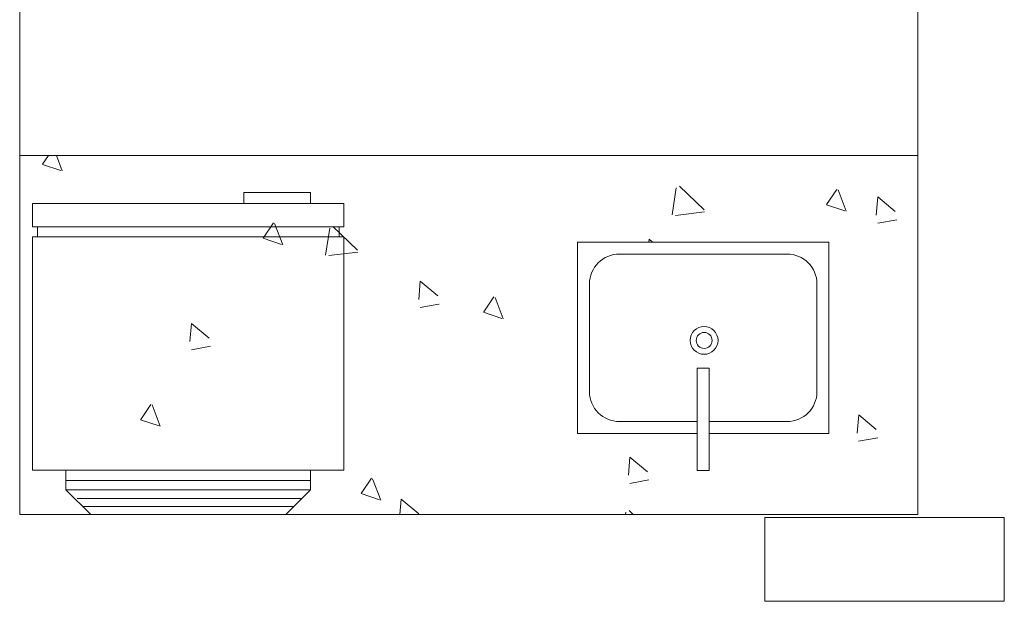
# Model space of a CAD drawing. Header units: feet. Extents: x 8 to 127, y 6 to 90.
# Tile 152 of 256: x 26.865 to 27.688, y 55.654 to 56.141. Entities that reach past the tile are written whole.
import ezdxf

# ---------------------------------------------------------------- set-up
doc = ezdxf.new("R2010")
doc.units = ezdxf.units.FT
doc.header["$MEASUREMENT"] = 0
doc.layers.get('0').update_dxf_attribs({"lineweight": 18})
for name, color, linetype in [('Alvenaria', 7, 'Continuous'), ('FINA', 7, 'Continuous'), ('MOBILIÁRIO 01', 250, 'Continuous'), ('MOBILIÁRIO2', 250, 'Continuous'), ('NO ESPESSURA', 250, 'Continuous')]:
    doc.layers.add(name, color=color, linetype=linetype)

msp = doc.modelspace()

# ---------------------------------------------------------------- linework, layer by layer
at = {"lineweight": 5}
for p, q in [((27.33113, 55.95468), (27.33113, 55.79468)), ((27.33113, 55.95468), (27.54113, 55.95468)), ((27.54113, 55.95468), (27.54113, 55.79468)), ((27.36613, 55.94468), (27.50613, 55.94468)), ((27.34113, 55.91968), (27.34113, 55.82968)), ((27.53113, 55.91968), (27.53113, 55.82968)), ((27.43113, 55.76385), (27.43113, 55.84926)), ((27.43113, 55.84926), (27.44113, 55.84926)), ((27.44113, 55.76385), (27.44113, 55.84926)), ((27.36613, 55.80468), (27.43113, 55.80468)), ((27.44113, 55.80468), (27.50613, 55.80468)), ((27.33113, 55.79468), (27.43113, 55.79468)), ((27.44113, 55.79468), (27.54113, 55.79468)), ((27.43113, 55.76385), (27.44113, 55.76385))]:
    msp.add_line(p, q, dxfattribs=at)
for radius in [0.01161, 0.00663]:
    msp.add_circle((27.43687, 55.87248), radius, dxfattribs=at)
for centre, start, end in [((27.36613, 55.91968), 90, 180), ((27.50613, 55.91968), 0, 90), ((27.36613, 55.82968), 180, 270), ((27.50613, 55.82968), 270, 0)]:
    msp.add_arc(centre, 0.025, start, end, dxfattribs=at)
at = {"layer": 'Alvenaria', "lineweight": 5}
for p, q in [((26.86522, 56.72695), (26.86522, 55.72695)), ((27.61522, 55.72695), (27.61522, 56.55195)), ((26.86522, 55.72695), (27.61522, 55.72695))]:
    msp.add_line(p, q, dxfattribs=at)
at = {"layer": 'FINA', "linetype": 'Continuous', "lineweight": 5}
for p, q in [((27.68758, 55.72445), (27.48758, 55.72445)), ((27.48758, 55.72445), (27.48758, 55.65445)), ((27.68758, 55.65445), (27.68758, 55.72445)), ((27.48758, 55.65445), (27.68758, 55.65445))]:
    msp.add_line(p, q, dxfattribs=at)
at = {"layer": 'MOBILIÁRIO 01', "lineweight": 5}
for p, q in [((26.86522, 55.72695), (26.86522, 56.02695)), ((26.86522, 56.02695), (27.61522, 56.02695)), ((27.61522, 55.72695), (27.61522, 56.02695)), ((27.61522, 55.72695), (26.86522, 55.72695))]:
    msp.add_line(p, q, dxfattribs=at)
at = {"layer": 'MOBILIÁRIO2', "lineweight": 5}
for p, q in [((27.10818, 55.99624), (27.05246, 55.99624)), ((27.05246, 55.99624), (27.05246, 55.98695)), ((27.10818, 55.98695), (27.10818, 55.99624)), ((27.10818, 55.98695), (27.05246, 55.98695)), ((26.88016, 55.96735), (26.87603, 55.96735)), ((27.13191, 55.96735), (26.88016, 55.96735)), ((27.13603, 55.96735), (27.13191, 55.96735)), ((26.88016, 55.95909), (26.87603, 55.95909)), ((26.88016, 55.95909), (27.13191, 55.95909)), ((27.13603, 55.95909), (27.13191, 55.95909)), ((26.90389, 55.76409), (26.87603, 55.76409)), ((27.10818, 55.76409), (26.90389, 55.76409)), ((26.90389, 55.75547), (27.10818, 55.75547)), ((26.90389, 55.74759), (27.10818, 55.74759)), ((26.91335, 55.74033), (27.10092, 55.74033)), ((26.91777, 55.73371), (27.0943, 55.73371))]:
    msp.add_line(p, q, dxfattribs=at)
at = {"layer": 'MOBILIÁRIO2', "lineweight": 5, "ltscale": 10}
for p, q in [((26.87603, 55.96735), (26.87603, 55.98695)), ((26.87603, 55.98695), (27.05246, 55.98695)), ((27.10818, 55.98695), (27.13603, 55.98695)), ((27.13603, 55.98695), (27.13603, 55.96735)), ((26.88016, 55.95909), (26.88016, 55.96735)), ((27.13191, 55.96735), (27.13191, 55.95909)), ((26.87603, 55.76409), (26.87603, 55.95909)), ((27.13603, 55.95909), (27.13603, 55.76409)), ((26.90389, 55.74759), (26.90389, 55.76409)), ((27.13603, 55.76409), (27.10818, 55.76409)), ((27.10818, 55.74759), (27.10818, 55.76409)), ((26.92452, 55.72695), (26.90389, 55.74759)), ((27.10818, 55.74759), (27.08754, 55.72695)), ((26.92452, 55.72695), (27.08754, 55.72695))]:
    msp.add_line(p, q, dxfattribs=at)
at = {"layer": 'NO ESPESSURA', "linetype": 'Continuous', "lineweight": 5}
for p, q in [((26.88917, 56.02695), (26.88438, 56.01985)), ((26.89582, 56.02695), (26.90069, 56.01427)), ((26.88431, 56.01964), (26.89965, 56.01449)), ((27.41359, 56.00005), (27.41009, 55.97746)), ((27.41626, 56.00131), (27.43688, 55.98152)), ((27.54773, 55.99869), (27.53921, 55.98606)), ((27.54869, 55.99826), (27.55552, 55.98048)), ((27.58193, 55.99246), (27.5806, 55.97728)), ((27.58191, 55.99246), (27.59651, 55.98022)), ((27.41295, 55.97701), (27.43708, 55.97982)), ((27.53913, 55.98585), (27.55448, 55.9807)), ((27.07709, 55.97068), (27.06857, 55.95805)), ((27.58187, 55.97043), (27.59779, 55.97336)), ((27.07805, 55.97025), (27.08488, 55.95247)), ((27.12412, 55.96637), (27.12062, 55.94378)), ((27.12679, 55.96763), (27.14741, 55.94785)), ((27.06849, 55.95784), (27.08384, 55.95269)), ((27.39087, 55.95722), (27.39065, 55.95468)), ((27.39086, 55.95722), (27.39388, 55.95468)), ((27.12348, 55.94334), (27.14761, 55.94615)), ((27.19982, 55.92197), (27.19849, 55.90679)), ((27.1998, 55.92198), (27.21439, 55.90973)), ((27.26128, 55.90888), (27.25276, 55.89625)), ((27.26224, 55.90845), (27.26906, 55.89066)), ((27.19975, 55.89994), (27.21522, 55.90279)), ((27.21522, 55.90279), (27.21567, 55.90288)), ((27.25268, 55.89604), (27.26803, 55.89089)), ((27.00876, 55.88673), (27.00743, 55.87155)), ((27.00874, 55.88673), (27.02334, 55.87449)), ((27.0087, 55.8647), (27.02462, 55.86763)), ((26.97483, 55.81907), (26.9663, 55.80644)), ((26.97578, 55.81864), (26.98261, 55.80085)), ((26.96623, 55.80623), (26.98158, 55.80108)), ((27.56599, 55.81028), (27.56466, 55.79509)), ((27.56598, 55.81028), (27.58057, 55.79803)), ((27.56593, 55.78824), (27.58185, 55.79118)), ((27.37493, 55.77503), (27.37361, 55.75985)), ((27.37492, 55.77503), (27.38951, 55.76279)), ((27.15902, 55.75727), (27.15049, 55.74463)), ((27.15997, 55.75683), (27.1668, 55.73905)), ((27.37487, 55.753), (27.39079, 55.75594)), ((27.15042, 55.74442), (27.16577, 55.73927)), ((27.18388, 55.73979), (27.18275, 55.72695)), ((27.18386, 55.73979), (27.19846, 55.72755)), ((27.37155, 55.72897), (27.37124, 55.72695)), ((27.37422, 55.73023), (27.37763, 55.72695))]:
    msp.add_line(p, q, dxfattribs=at)

doc.saveas('drawing.dxf')
